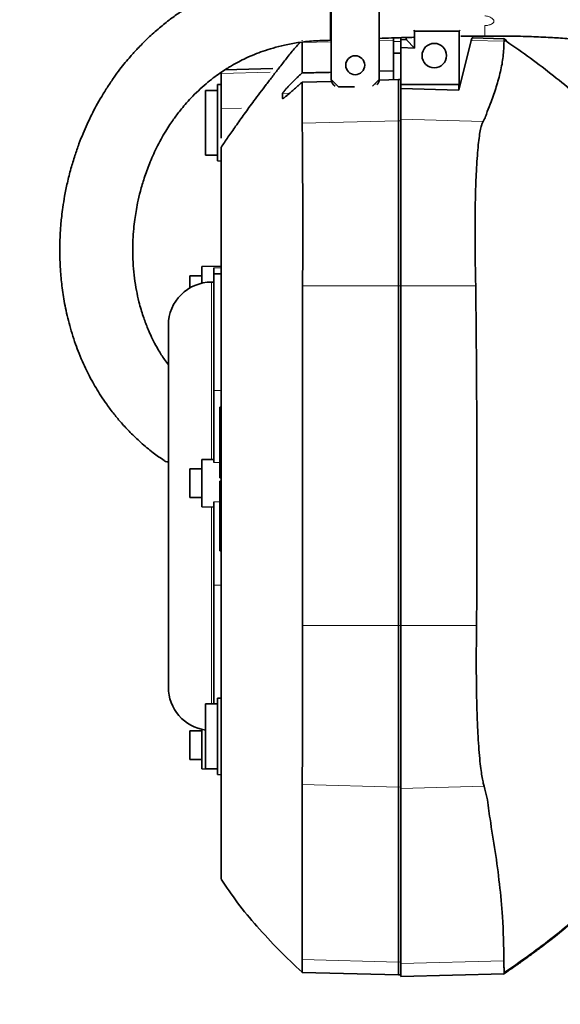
# Model space of a CAD drawing. Header units: millimetres. Extents: x 0 to 11920, y 0 to 8400.
# Tile 6 of 48: x 2539 to 2765, y 4359 to 4770. Entities that reach past the tile are written whole.
import ezdxf

# ---------------------------------------------------------------- set-up
doc = ezdxf.new("R2010")
doc.units = ezdxf.units.MM
doc.header["$LTSCALE"] = 20
doc.layers.add('THICK_LINE', color=7, linetype='Continuous')

msp = doc.modelspace()

# ---------------------------------------------------------------- linework, layer by layer
at = {"color": 7, "linetype": 'Continuous', "lineweight": 35}
for p, q in [((2669.3382033, 4745.0024736), (2669.3382033, 4807.0024736)), ((2689.3382033, 4807.0024736), (2689.3382033, 4745.0024736)), ((2668.9981737, 4791.6841153), (2668.9981737, 4761.4034309)), ((2704.0997698, 4765.2409071), (2703.7568743, 4765.5838026)), ((2704.0997698, 4758.1727501), (2704.0997698, 4765.2409071)), ((2704.0997698, 4765.2409071), (2722.6951372, 4765.2409071)), ((2722.6951372, 4765.2409071), (2723.1887573, 4765.5699454)), ((2722.6951372, 4765.2409071), (2722.6951372, 4743.0024736)), ((2657.1649657, 4761.461974), (2657.1598624, 4761.3326535)), ((2669.000518, 4761.3895067), (2669.3387723, 4761.4036174)), ((2695.3382033, 4760.9099509), (2695.3382033, 4762.3656917)), ((2695.3382033, 4760.9099509), (2695.3382033, 4756.0024736)), ((2698.3382033, 4762.4765136), (2698.3382033, 4760.9099509)), ((2698.3382033, 4761.6653795), (2700.7581927, 4761.6024887)), ((2698.3382033, 4760.9099509), (2698.3382033, 4759.1423977)), ((2704.0997698, 4758.1727501), (2700.7581927, 4761.6024887)), ((2727.8065233, 4761.3181704), (2722.5903935, 4740.6415245)), ((2728.3382033, 4762.3621523), (2728.3382033, 4763.1178219)), ((2741.4776991, 4762.0180825), (2728.3382033, 4762.3621523)), ((2742.5961428, 4761.2293457), (2741.2226028, 4762.190741)), ((2742.5991573, 4761.2336555), (2741.4776991, 4762.0180825)), ((2698.3382033, 4758.3228051), (2698.3382033, 4759.1423977)), ((2698.3382033, 4758.3228051), (2704.0997698, 4758.1727501)), ((2698.3382033, 4758.3228051), (2698.3382033, 4743.0024736)), ((2695.3382033, 4756.0024736), (2698.3382033, 4756.0024736)), ((2695.3382033, 4756.0024736), (2695.3382033, 4744.9997488)), ((2645.0097994, 4749.5699643), (2624.9096684, 4749.0436239)), ((2695.3382033, 4748.6528697), (2689.3382033, 4748.5123571)), ((2623.3382033, 4747.6046981), (2623.3382033, 4748.1472696)), ((2623.3382033, 4732.9571882), (2623.3382033, 4747.6046981)), ((2669.3382033, 4745.0024736), (2672.3382033, 4742.0024736)), ((2687.8382033, 4743.5024736), (2689.3382033, 4745.0024736)), ((2689.305527, 4744.8272772), (2697.3382033, 4745.0569279)), ((2697.3382033, 4745.0569279), (2697.3382033, 4727.834385)), ((2697.3382033, 4745.0569279), (2698.3382033, 4744.9897877)), ((2621.8382033, 4740.5024736), (2616.8382033, 4740.5024736)), ((2616.8382033, 4740.5024736), (2616.8382033, 4729.1859567)), ((2623.3382033, 4743.0024736), (2621.8382033, 4742.9631947)), ((2621.8382033, 4742.9631947), (2621.8382033, 4727.0024736)), ((2657.1451577, 4743.9078267), (2669.4888215, 4744.2607265)), ((2679.0567421, 4742.0024736), (2672.3382033, 4742.0024736)), ((2686.535097, 4742.1993674), (2687.5002527, 4743.1645231)), ((2687.5002527, 4743.1645231), (2687.8382033, 4743.1645231)), ((2687.8382033, 4743.1645231), (2687.8382033, 4743.5024736)), ((2698.3382033, 4743.0024736), (2722.5903935, 4743.0024736)), ((2698.3382033, 4741.280048), (2698.3382033, 4743.0024736)), ((2698.3382033, 4741.280048), (2722.5903935, 4740.6415245)), ((2698.3382033, 4741.280048), (2698.3382033, 4728.4524622)), ((2722.5903935, 4740.6415245), (2722.5903935, 4743.0024736)), ((2722.5903935, 4743.0024736), (2722.6951372, 4743.0024736)), ((2649.0137276, 4739.1996011), (2649.0137276, 4737.1211176)), ((2623.3382033, 4720.5977747), (2623.3382033, 4732.9571882)), ((2616.8382033, 4729.1859567), (2616.8382033, 4713.5024736)), ((2698.3382033, 4728.4524622), (2698.3382033, 4658.9356731)), ((2621.8382033, 4727.0024736), (2621.8382033, 4711.0417525)), ((2697.3382033, 4727.834385), (2697.3382033, 4658.9356731)), ((2616.8382033, 4713.5024736), (2621.8382033, 4713.5024736)), ((2621.8382033, 4711.0417525), (2623.3382033, 4711.0024736)), ((2623.3382033, 4667.1091985), (2615.3382033, 4666.969558)), ((2615.3382033, 4660.0783393), (2615.3382033, 4666.969558)), ((2620.3382033, 4663.9501084), (2620.3382033, 4666.4084488)), ((2615.3382033, 4663.1091985), (2610.3382033, 4663.1091985)), ((2610.3382033, 4658.1168678), (2610.3382033, 4663.1091985)), ((2623.3382033, 4664.0024736), (2620.3382033, 4663.9501084)), ((2620.3382033, 4615.2850201), (2620.3382033, 4663.9501084)), ((2620.3382033, 4660.5284105), (2619.3382033, 4660.5284105)), ((2697.3382033, 4658.9356731), (2697.3382033, 4517.2466129)), ((2698.3382033, 4658.9356731), (2698.3382033, 4517.2466129)), ((2601.3382033, 4642.5284105), (2601.3382033, 4491.4765368)), ((2620.3382033, 4585.2731897), (2620.3382033, 4615.2850201)), ((2623.3382033, 4608.2941302), (2622.8382033, 4608.2941302)), ((2622.8382033, 4608.0024736), (2622.8382033, 4608.2941302)), ((2622.8382033, 4578.9099736), (2622.8382033, 4608.0024736)), ((2622.8382033, 4608.0024736), (2623.3382033, 4608.0024736)), ((2620.3382033, 4586.5372401), (2615.3382033, 4586.4499648)), ((2615.3382033, 4566.7292458), (2615.3382033, 4586.4499648)), ((2615.3382033, 4582.5896053), (2610.3382033, 4582.5896053)), ((2610.3382033, 4570.5896053), (2610.3382033, 4582.5896053)), ((2622.8382033, 4578.9099736), (2623.3382033, 4578.9099736)), ((2622.8382033, 4548.3324736), (2622.8382033, 4577.4249736)), ((2622.8382033, 4577.4249736), (2623.3382033, 4577.4249736)), ((2610.3382033, 4570.5896053), (2615.3382033, 4570.5896053)), ((2620.3382033, 4534.0519204), (2620.3382033, 4568.8806442)), ((2615.3382033, 4566.7292458), (2620.3382033, 4566.6419705)), ((2622.8382033, 4548.3324736), (2623.3382033, 4548.3324736)), ((2620.3382033, 4484.5024736), (2620.3382033, 4534.0519204)), ((2697.3382033, 4517.2466129), (2697.3382033, 4449.8696203)), ((2698.3382033, 4517.2466129), (2698.3382033, 4449.2651941)), ((2623.3382033, 4487.0024736), (2621.8382033, 4486.9631947)), ((2621.8382033, 4486.9631947), (2621.8382033, 4471.0024736)), ((2621.8382033, 4484.5024736), (2616.8382033, 4484.5024736)), ((2616.8382033, 4484.5024736), (2616.8382033, 4457.5024736)), ((2615.3382033, 4457.4482576), (2615.3382033, 4473.926608)), ((2615.3382033, 4473.3086171), (2610.3382033, 4473.3086171)), ((2610.3382033, 4461.3086171), (2610.3382033, 4473.3086171)), ((2621.8382033, 4471.0024736), (2621.8382033, 4455.0417525)), ((2610.3382033, 4461.3086171), (2615.3382033, 4461.3086171)), ((2615.3382033, 4457.4482576), (2621.8382033, 4457.3347996)), ((2616.8382033, 4457.5024736), (2621.8382033, 4457.5024736)), ((2621.8382033, 4455.0417525), (2623.3382033, 4455.0024736)), ((2697.3382033, 4449.8696203), (2697.3382033, 4376.8323965)), ((2698.3382033, 4449.2651941), (2698.3382033, 4376.2279703)), ((2697.3382033, 4376.8323965), (2697.3382033, 4371.4786595)), ((2698.3382033, 4376.2279703), (2698.3382033, 4370.8572173)), ((2657.1624688, 4372.5306982), (2697.3382033, 4371.4786595)), ((2697.3382033, 4371.4786595), (2698.3382033, 4371.5398222)), ((2698.3382033, 4370.8572173), (2741.4799649, 4371.9869241)), ((2741.2248855, 4371.8142451), (2742.4584019, 4372.6778002))]:
    msp.add_line(p, q, dxfattribs=at)
at = {"color": 8, "linetype": 'Continuous', "lineweight": 18}
for p, q in [((2689.3382033, 4761.2592168), (2695.3382033, 4761.4154816)), ((2698.3382033, 4760.9099509), (2695.3382033, 4760.9099509)), ((2727.8065233, 4761.3181704), (2741.4581621, 4760.9626253)), ((2657.1452339, 4760.4207789), (2669.3382033, 4760.7383342)), ((2623.3382033, 4747.6046981), (2643.8153762, 4748.1174897)), ((2649.0137276, 4739.1996011), (2651.9153911, 4739.2751724)), ((2649.0137276, 4737.1211176), (2649.1382815, 4737.1243615)), ((2623.3382033, 4732.9571882), (2631.8498977, 4733.0148755)), ((2698.3382033, 4728.4524622), (2732.7654255, 4727.5558352)), ((2657.1473511, 4726.7876492), (2697.3382033, 4727.834385)), ((2697.3382033, 4727.834385), (2698.3382033, 4727.7735535)), ((2620.3382033, 4666.4084488), (2623.3382033, 4666.4574009)), ((2619.3382033, 4586.5197851), (2619.3382033, 4660.5284105)), ((2657.3847541, 4658.9356731), (2697.3382033, 4658.9356731)), ((2697.3382033, 4658.9356731), (2698.3382033, 4658.9356731)), ((2698.3382033, 4658.9356731), (2729.646082, 4658.9356731)), ((2620.3382033, 4615.2850201), (2623.3382033, 4615.3110994)), ((2620.3382033, 4585.2731897), (2622.8382033, 4585.3112823)), ((2620.3382033, 4568.8806442), (2622.8382033, 4568.8468271)), ((2619.3382033, 4484.5024736), (2619.3382033, 4566.6594256)), ((2620.3382033, 4534.0519204), (2623.3382033, 4534.0341226)), ((2657.3846232, 4517.2466129), (2697.3382033, 4517.2466129)), ((2697.3382033, 4517.2466129), (2698.3382033, 4517.2466129)), ((2698.3382033, 4517.2466129), (2729.9978029, 4517.2466129)), ((2657.1232366, 4450.8938518), (2697.3382033, 4449.8696203)), ((2697.3382033, 4449.8696203), (2698.3382033, 4449.9291082)), ((2698.3382033, 4449.2651941), (2733.1744696, 4450.1524359)), ((2657.1211601, 4377.8566808), (2697.3382033, 4376.8323965)), ((2697.3382033, 4376.8323965), (2698.3382033, 4376.8918844)), ((2698.3382033, 4376.2279703), (2741.4309295, 4377.3254952))]:
    msp.add_line(p, q, dxfattribs=at)
at = {"color": 7, "linetype": 'Continuous', "lineweight": 35, "flags": 128}
for points in [[(2657.1452339, 4760.4207789), (2657.1451577, 4749.8793539), (2657.1451577, 4747.7552225)], [(2657.1451577, 4743.9078267), (2657.1451577, 4738.333473), (2657.1451577, 4732.5605325), (2657.1451577, 4729.6740623), (2657.1473511, 4726.7876492)], [(2657.3847541, 4658.9356731), (2657.3845486, 4608.2186628), (2657.3846232, 4517.2466129)], [(2657.1232366, 4450.8938518), (2657.1210829, 4445.0002057), (2657.1210829, 4439.1065006), (2657.1210829, 4427.3190903), (2657.1211601, 4377.8566808)]]:
    msp.add_lwpolyline(points, dxfattribs=at)
at = {"color": 7, "linetype": 'Continuous', "lineweight": 35}
for centre, radius in [((2712.3382033, 4755.0024736), 5.1), ((2679.3382033, 4751.0024736), 3.9514364)]:
    msp.add_circle(centre, radius, dxfattribs=at)
for centre, radius, start, end in [((2672.3382033, 4745.0024736), 3, 180, 243.699018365), ((2686.3382033, 4745.0024736), 3, 311.895384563, 0), ((2619.3382033, 4642.5284105), 18, 90, 180), ((2619.3382033, 4491.4765368), 18, 180, 262.016443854)]:
    msp.add_arc(centre, radius, start, end, dxfattribs=at)
for centre, major_axis, ratio, start_param, end_param in [((2700.3366388, 4567.0024736), (0, 196.092905), 0.0174550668, 6.1597117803, 6.219449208), ((2728.3346955, 4567.0024736), (0, 195.3597246), 0.0261859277, 6.2824996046, 6.3866154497)]:
    msp.add_ellipse(centre, major_axis=major_axis, ratio=ratio, start_param=start_param, end_param=end_param, dxfattribs=at)
for points, knots in [([(2668.9981737, 4791.7355941), (2666.0164689, 4791.6724616), (2660.2644103, 4791.5506716), (2652.0568397, 4790.6532447), (2644.672622, 4789.3775186), (2638.1383233, 4787.800213), (2632.3946756, 4786.0553833), (2627.0955639, 4784.1381314), (2622.2926919, 4782.1192938), (2618.0371547, 4780.0830432), (2614.6057833, 4778.2651183), (2611.8887001, 4776.7075758), (2609.0183227, 4774.9594181), (2605.6037822, 4772.7191793), (2601.3679805, 4769.6491631), (2596.841936, 4765.9897718), (2592.4811775, 4762.0339317), (2588.6714827, 4758.1844462), (2585.7176826, 4754.9164676), (2583.2738368, 4752.0156643), (2580.999011, 4749.1424209), (2578.5426527, 4745.814286), (2575.9816312, 4742.0530815), (2573.5130725, 4738.0909372), (2571.2873602, 4734.1838954), (2569.2663445, 4730.3182363), (2567.4219704, 4726.4638785), (2565.6442806, 4722.385747), (2563.9228761, 4718.0151768), (2562.216882, 4713.1315293), (2560.5809022, 4707.7152341), (2559.1583858, 4702.0737114), (2558.0593435, 4696.6749346), (2557.3039477, 4692.0015492), (2556.8215404, 4688.219456), (2556.5165478, 4685.1989464), (2556.3013012, 4682.5094434), (2556.1348692, 4679.7087902), (2556.0033191, 4676.0064873), (2555.992376, 4671.2716965), (2556.2400775, 4665.3904145), (2556.8635303, 4658.7496869), (2557.7880112, 4652.7351973), (2558.8517492, 4647.5466072), (2559.8701022, 4643.3652742), (2561.102765, 4639.0471078), (2562.5070026, 4634.8031227), (2564.1053838, 4630.5646604), (2565.7690635, 4626.6577356), (2567.5433212, 4622.9216552), (2569.2844491, 4619.5832333), (2571.1550125, 4616.2973307), (2573.2152529, 4612.9724332), (2575.7032607, 4609.3053525), (2578.5545119, 4605.513495), (2581.8426874, 4601.5864822), (2585.5306198, 4597.6279438), (2589.9231833, 4593.4672206), (2594.5987831, 4589.5140698), (2598.0257426, 4587.1344882), (2599.572542, 4586.0604354)], [0, 0, 0, 0, 0.0265744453, 0.0512652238, 0.0736959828, 0.0939713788, 0.1123180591, 0.1288639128, 0.1463926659, 0.1613985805, 0.1738820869, 0.1838414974, 0.1918422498, 0.2066533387, 0.2239883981, 0.2439070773, 0.2654240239, 0.2843870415, 0.300304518, 0.3118359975, 0.3246460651, 0.3395237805, 0.3565032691, 0.3742625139, 0.3909177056, 0.4064299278, 0.4230510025, 0.4390205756, 0.4568122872, 0.4765637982, 0.4982836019, 0.5219720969, 0.5438798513, 0.5622501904, 0.5770628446, 0.5883106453, 0.5976533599, 0.6085204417, 0.6210099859, 0.640812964, 0.6636242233, 0.6893813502, 0.7179988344, 0.7336333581, 0.7499637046, 0.7669707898, 0.7844243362, 0.8001822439, 0.8174641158, 0.8313423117, 0.8454147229, 0.858317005, 0.8720387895, 0.8871381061, 0.9051138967, 0.9215871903, 0.9398915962, 0.9600111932, 0.9819505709, 1, 1, 1, 1]), ([(2972.5549466, 4742.6612063), (2969.7163868, 4743.7518509), (2964.2306366, 4745.8596112), (2956.2040851, 4748.6965312), (2948.7560844, 4751.2084685), (2941.976328, 4753.3991899), (2935.9317869, 4755.2912333), (2929.503104, 4757.2533639), (2922.6147366, 4759.3004375), (2915.2394318, 4761.4328192), (2908.9373612, 4763.2128129), (2903.6522651, 4764.6790676), (2898.9689828, 4765.9605266), (2893.8691442, 4767.3365652), (2887.8806881, 4768.9264176), (2881.8157506, 4770.506363), (2876.0566788, 4771.9803919), (2871.1612417, 4773.2148192), (2866.7272763, 4774.3171877), (2862.9265123, 4775.2502534), (2859.7743865, 4776.0156035), (2857.3314402, 4776.6033362), (2855.2247497, 4777.1066368), (2853.0780737, 4777.6161966), (2850.460219, 4778.2325654), (2847.3870387, 4778.9489276), (2844.1436322, 4779.6959305), (2840.9763655, 4780.4161607), (2838.3204187, 4781.0128043), (2836.2171709, 4781.4803917), (2834.4280674, 4781.8750767), (2832.1015561, 4782.3842945), (2828.7370402, 4783.1109302), (2824.2224455, 4784.0652828), (2819.117754, 4785.1122687), (2813.7985422, 4786.1617202), (2808.4528188, 4787.168096), (2803.115197, 4788.1164033), (2797.7916027, 4788.9967746), (2792.5729112, 4789.7890161), (2787.1954586, 4790.5267474), (2781.3488355, 4791.2289406), (2774.264764, 4791.9353818), (2765.8055942, 4792.5621702), (2755.9120473, 4793.0041924), (2744.9853521, 4793.2011317), (2737.3625367, 4793.1725934), (2733.3828682, 4793.1576943)], [0, 0, 0, 0, 0.0361353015, 0.0698344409, 0.1014297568, 0.1304265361, 0.1559777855, 0.1784926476, 0.2125174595, 0.2443698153, 0.2735007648, 0.2938869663, 0.3126725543, 0.3340130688, 0.3597151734, 0.3899707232, 0.4123070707, 0.4340510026, 0.4531369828, 0.4694713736, 0.4829920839, 0.4936603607, 0.5008192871, 0.5099459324, 0.5210731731, 0.534200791, 0.5490751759, 0.5623027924, 0.5743959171, 0.5827164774, 0.588893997, 0.5969403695, 0.6119755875, 0.6311123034, 0.6534186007, 0.675590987, 0.6972727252, 0.7197095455, 0.7415568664, 0.7628095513, 0.7837030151, 0.8072109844, 0.8340549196, 0.8696512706, 0.9092202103, 0.9526062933, 1, 1, 1, 1]), ([(2601.3382033, 4626.0201022), (2600.7919939, 4626.7346319), (2599.2361556, 4628.7699182), (2597.1996307, 4632.0859885), (2595.1895939, 4635.7380342), (2593.6784628, 4638.9031305), (2592.5507268, 4641.5424112), (2591.6289626, 4643.9188277), (2590.7676978, 4646.3618783), (2589.8845158, 4649.1769272), (2588.9051395, 4652.7850051), (2587.9531032, 4657.1384752), (2587.1551109, 4662.1773048), (2586.6333506, 4667.4594006), (2586.4212192, 4672.8149073), (2586.5104626, 4677.9186284), (2586.8236828, 4682.4790139), (2587.2674177, 4686.410619), (2587.8138438, 4690.0240344), (2588.5618299, 4693.9961082), (2589.6551614, 4698.652446), (2591.2630749, 4704.1278443), (2593.4489753, 4710.1469499), (2595.8606701, 4715.5406613), (2598.2085443, 4720.0262511), (2600.0902182, 4723.2648473), (2601.860739, 4726.0451984), (2603.4153501, 4728.3075356), (2604.8808559, 4730.3119075), (2606.4724376, 4732.3644671), (2608.4461157, 4734.7396694), (2610.9100574, 4737.4671899), (2613.8010644, 4740.3643636), (2616.8995638, 4743.1451574), (2619.922118, 4745.5780259), (2622.6937063, 4747.5957502), (2624.9826873, 4749.1163324), (2626.8794381, 4750.2895482), (2628.67738, 4751.3405844), (2630.9273956, 4752.5670664), (2633.8357075, 4754.0081759), (2637.2100897, 4755.4845304), (2641.0074346, 4756.9203162), (2645.1902886, 4758.2562068), (2650.038959, 4759.488652), (2655.6568102, 4760.5060066), (2662.0583637, 4761.2364291), (2666.616797, 4761.337871), (2668.9981737, 4761.3908654)], [0, 0, 0, 0, 0.01453642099, 0.04140595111, 0.06519063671, 0.08544911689, 0.10195876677, 0.11524864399, 0.13023904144, 0.14765853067, 0.16757017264, 0.19689296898, 0.22766576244, 0.25985572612, 0.29340251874, 0.32540557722, 0.35302264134, 0.37677043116, 0.3974344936, 0.41936050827, 0.44994834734, 0.48367635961, 0.52165798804, 0.56376421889, 0.58731884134, 0.60937722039, 0.62799731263, 0.6432819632, 0.65554962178, 0.66944739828, 0.68621032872, 0.70601293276, 0.72867657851, 0.75104616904, 0.7706329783, 0.78758924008, 0.80203886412, 0.81071542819, 0.81965012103, 0.83151236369, 0.84630105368, 0.86395444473, 0.88082651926, 0.89967633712, 0.92069383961, 0.94431137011, 0.97090763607, 1, 1, 1, 1]), ([(2689.3382033, 4762.184819), (2691.0588974, 4762.2447268), (2694.9610846, 4762.3805855), (2699.7141668, 4762.5321359), (2702.7453765, 4762.6162059), (2703.5979722, 4762.6398525)], [0, 0, 0, 0, 0.3618012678, 0.8204922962, 1, 1, 1, 1]), ([(2723.3983397, 4763.0626882), (2724.0154903, 4763.0716582), (2726.6948025, 4763.1106006), (2730.0231387, 4763.1446319), (2732.7329022, 4763.1510001), (2733.3828997, 4763.1525276)], [0, 0, 0, 0, 0.1853268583, 0.8045823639, 1, 1, 1, 1]), ([(2732.7654255, 4727.5558352), (2733.1371443, 4728.233226), (2733.880676, 4729.5881791), (2734.6255395, 4732.3208148), (2736.440864, 4736.4495808), (2738.2917435, 4742.0055425), (2740.0611907, 4748.3038069), (2741.2248337, 4754.6202767), (2741.3803861, 4758.8485127), (2741.4581621, 4760.9626253)], [0, 0, 0, 0, 0.0613514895, 0.1227185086, 0.2454456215, 0.4340534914, 0.6226601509, 0.8113305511, 1, 1, 1, 1]), ([(2733.3828682, 4763.1576283), (2736.8320776, 4763.1635046), (2743.340848, 4763.1745934), (2752.5065966, 4762.9688067), (2760.4704837, 4762.6138233), (2766.8477744, 4762.1984399), (2771.7651409, 4761.8039682), (2775.5123325, 4761.4638213), (2778.9385652, 4761.1228305), (2783.3986106, 4760.6414936), (2789.2493155, 4759.9376137), (2796.6546042, 4758.9268952), (2804.6423153, 4757.704177), (2812.756584, 4756.3295226), (2820.4435076, 4754.9140169), (2827.284091, 4753.569997), (2833.2285755, 4752.3419851), (2838.428859, 4751.2246044), (2843.5020988, 4750.0987767), (2849.0309038, 4748.8326717), (2856.9213456, 4746.9623524), (2867.1720851, 4744.4127343), (2879.498819, 4741.1672975), (2889.9121477, 4738.2740112), (2898.0860772, 4735.9185544), (2903.9216798, 4734.1993972), (2909.4247562, 4732.5435656), (2914.3077996, 4731.0455796), (2918.1567544, 4729.8449717), (2921.142264, 4728.9017819), (2923.7687538, 4728.0612094), (2926.6497974, 4727.1236667), (2930.0453595, 4725.9999756), (2933.9831749, 4724.6728748), (2938.5604866, 4723.100398), (2943.9224899, 4721.216971), (2950.1083129, 4718.9842167), (2957.0431469, 4716.3902429), (2964.6274652, 4713.4401703), (2969.8402017, 4711.2624039), (2972.5549466, 4710.1282433)], [0, 0, 0, 0, 0.0410244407, 0.0774144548, 0.1092409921, 0.136316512, 0.1540699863, 0.1685683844, 0.1816228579, 0.1955524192, 0.2226990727, 0.2528863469, 0.2862477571, 0.3211311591, 0.3535394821, 0.382217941, 0.4069746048, 0.4284256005, 0.4479331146, 0.4712410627, 0.4987045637, 0.5485667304, 0.6025208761, 0.6573015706, 0.6827972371, 0.7079680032, 0.7325935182, 0.7538385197, 0.7708317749, 0.7819390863, 0.7919055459, 0.8041686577, 0.8186975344, 0.8352741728, 0.8544852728, 0.8771372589, 0.9036056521, 0.9331106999, 0.9651646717, 1, 1, 1, 1]), ([(2741.4581621, 4760.9626253), (2741.4613572, 4761.2700848), (2741.4677562, 4761.8858389), (2741.4743818, 4761.9739614), (2741.4776991, 4762.0180825)], [0, 0, 0, 0, 0.4993219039, 1, 1, 1, 1]), ([(2777.9881018, 4732.7454636), (2775.3421459, 4735.2244451), (2769.9088486, 4740.3148712), (2760.8963709, 4747.6479204), (2751.3671928, 4754.8402679), (2744.7439734, 4759.3793759), (2741.4756151, 4761.6192882)], [0, 0, 0, 0, 0.2354862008, 0.4835554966, 0.7451502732, 1, 1, 1, 1]), ([(2656.3634424, 4760.5091866), (2655.6590389, 4759.7803882), (2653.9134967, 4757.9743945), (2651.1101818, 4754.393541), (2648.0155215, 4750.4744765), (2645.0741687, 4746.6910786), (2642.2905465, 4743.0696537), (2639.6582671, 4739.5982618), (2637.2575048, 4736.3875115), (2635.0811149, 4733.4361402), (2633.1241622, 4730.7474554), (2631.2651432, 4728.1593141), (2629.4987592, 4725.6671714), (2627.8183259, 4723.2646168), (2626.2246679, 4720.9554418), (2624.7068956, 4718.7287673), (2623.7943558, 4717.3691379), (2623.3382033, 4716.689498)], [0, 0, 0, 0, 0.0864262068, 0.214167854, 0.3293354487, 0.4325215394, 0.5246369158, 0.6064889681, 0.6788294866, 0.7349169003, 0.7848323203, 0.8291879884, 0.8687209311, 0.9043466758, 0.9371977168, 0.968606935, 1, 1, 1, 1]), ([(2657.1451577, 4747.7552225), (2656.7968312, 4747.4349497), (2656.0979618, 4746.7923663), (2655.0602767, 4745.8107814), (2654.0343029, 4744.8184786), (2653.1731697, 4743.9635132), (2652.4766004, 4743.2564552), (2651.9305178, 4742.6921741), (2651.4055879, 4742.1389615), (2650.9487081, 4741.6465686), (2650.5588557, 4741.2167493), (2650.2294178, 4740.8451335), (2649.9269339, 4740.4943579), (2649.6059721, 4740.1088752), (2649.3010968, 4739.719106), (2649.1115673, 4739.4387025), (2649.0262791, 4739.2748368), (2649.0179251, 4739.2247618), (2649.0137276, 4739.1996011)], [0, 0, 0, 0, 0.09204400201, 0.18467366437, 0.27938370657, 0.37494920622, 0.43084330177, 0.48698837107, 0.54403267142, 0.60144924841, 0.64501484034, 0.68881196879, 0.73343409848, 0.77839205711, 0.84908399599, 0.92169918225, 0.96065709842, 1, 1, 1, 1]), ([(2669.3382033, 4748.0428176), (2666.9056291, 4747.9855634), (2662.8413269, 4747.889904), (2658.7769256, 4747.7938044), (2657.1451577, 4747.7552225)], [0, 0, 0, 0, 0.5985219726, 1, 1, 1, 1]), ([(2649.0137276, 4737.1211176), (2649.0172552, 4737.1052999), (2649.0243404, 4737.073529), (2649.0819674, 4737.0721028), (2649.1747161, 4737.1053852), (2649.3455913, 4737.1986353), (2649.6402564, 4737.3987326), (2650.0528541, 4737.7147697), (2650.4797515, 4738.0590558), (2650.8889557, 4738.3982702), (2651.3344876, 4738.7749733), (2651.8694413, 4739.2339211), (2652.4994461, 4739.7813098), (2653.2321309, 4740.4243527), (2654.0012105, 4741.1040793), (2654.9086587, 4741.9100555), (2655.9561606, 4742.8440459), (2656.7476884, 4743.5522159), (2657.1451577, 4743.9078267)], [0, 0, 0, 0, 0.03611658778, 0.07254272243, 0.10992244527, 0.14761620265, 0.22001400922, 0.29422678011, 0.34475683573, 0.39568285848, 0.44768752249, 0.49999828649, 0.57142303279, 0.64340302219, 0.71687978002, 0.79077900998, 0.89493873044, 1, 1, 1, 1]), ([(2657.1473511, 4726.7876492), (2657.1705515, 4726.3802156), (2657.2170468, 4725.5636879), (2657.2713896, 4722.9825957), (2657.3148757, 4719.5987461), (2657.347204, 4715.458971), (2657.3707781, 4710.7903413), (2657.3892111, 4705.4720086), (2657.403664, 4699.5520932), (2657.4130559, 4693.1263396), (2657.4161388, 4686.2724395), (2657.4138836, 4679.0648127), (2657.407603, 4671.6078553), (2657.3977793, 4664.8546934), (2657.3884573, 4660.6185072), (2657.3847541, 4658.9356731)], [0, 0, 0, 0, 0.0864187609, 0.1731897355, 0.2596085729, 0.3361780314, 0.4129916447, 0.4895611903, 0.5661393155, 0.6429615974, 0.7195396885, 0.7961209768, 0.8729464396, 0.949527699, 1, 1, 1, 1]), ([(2729.646082, 4658.9356731), (2729.5960775, 4661.1713137), (2729.4959487, 4665.6479477), (2729.4031181, 4672.2980423), (2729.3528189, 4679.1539334), (2729.3621278, 4686.1163114), (2729.4418652, 4693.0583057), (2729.59637, 4699.5745125), (2729.8279526, 4705.5641255), (2730.1277688, 4710.9711902), (2730.4938308, 4715.7369328), (2730.921211, 4719.7737544), (2731.3981376, 4723.0613926), (2731.8732741, 4725.3355492), (2732.3320141, 4726.822268), (2732.6209549, 4727.3113125), (2732.7654255, 4727.5558352)], [0, 0, 0, 0, 0.0661784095, 0.1325152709, 0.1986932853, 0.2749110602, 0.3513723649, 0.4275898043, 0.5037033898, 0.5800593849, 0.6561741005, 0.7324119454, 0.8088915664, 0.8851308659, 0.9425653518, 1, 1, 1, 1]), ([(2623.3382033, 4716.689498), (2623.3382033, 4714.8610062), (2623.3382033, 4709.4670952), (2623.3382033, 4701.147042), (2623.3382033, 4694.488195), (2623.3382033, 4691.0410094), (2623.3382033, 4690.4579868), (2623.3382033, 4689.3163098), (2623.3382033, 4687.2018403), (2623.3382033, 4683.8206065), (2623.3382033, 4679.4688843), (2623.3382033, 4674.3482219), (2623.3382033, 4668.5104307), (2623.3382033, 4662.2280705), (2623.3382033, 4656.6875476), (2623.3382033, 4652.2056678), (2623.3382033, 4629.1415316), (2623.3382033, 4600.7460939), (2623.3382033, 4565.0299953), (2623.3382033, 4546.5080844), (2623.3382033, 4532.6705518), (2623.3382033, 4525.4934125), (2623.3382033, 4519.6866289), (2623.3382033, 4513.4240603), (2623.3382033, 4506.9928446), (2623.3382033, 4500.9322177), (2623.3382033, 4495.5239037), (2623.3382033, 4490.8202256), (2623.3382033, 4487.2690407), (2623.3382033, 4484.6835822), (2623.3382033, 4482.601224), (2623.3382033, 4479.735169), (2623.3382033, 4463.1512002), (2623.3382033, 4444.4600835), (2623.3382033, 4425.196508), (2623.3382033, 4418.8283812), (2623.3382033, 4414.9634768), (2623.3382033, 4412.7834492), (2623.3382033, 4411.5831879), (2623.3382033, 4411.5750805), (2623.3382033, 4411.5718113)], [0, 0, 0, 0, 0.0645657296, 0.1904639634, 0.2920869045, 0.3033327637, 0.3089561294, 0.3146142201, 0.3227356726, 0.3310926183, 0.3392140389, 0.3475708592, 0.3556925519, 0.3640496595, 0.372169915, 0.3763304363, 0.3805135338, 0.45672434, 0.4804902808, 0.5114888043, 0.5246512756, 0.5312325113, 0.5378140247, 0.5459299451, 0.5542811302, 0.5623968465, 0.5707476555, 0.5788669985, 0.5872216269, 0.5939356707, 0.6007804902, 0.614698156, 0.6425334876, 0.8568757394, 0.9152316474, 0.9444096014, 0.9589986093, 0.9736106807, 0.9893587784, 1, 1, 1, 1]), ([(2729.9978029, 4517.2466129), (2730.0331837, 4523.8655597), (2730.1039464, 4537.1036554), (2730.1615825, 4563.5791959), (2730.1296163, 4593.8131548), (2729.9733408, 4622.6161339), (2729.8109405, 4643.3703161), (2729.7010349, 4653.7472137), (2729.646082, 4658.9356731)], [0, 0, 0, 0, 0.1401436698, 0.2802916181, 0.5605624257, 0.7802796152, 0.8901395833, 1, 1, 1, 1]), ([(2601.3382033, 4585.5890545), (2601.3294805, 4585.5870826), (2600.8936668, 4585.4885607), (2600.2716499, 4585.6079858), (2599.7700963, 4585.9247268), (2599.5672778, 4586.0528107)], [0, 0, 0, 0, 0.0120184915, 0.6004794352, 1, 1, 1, 1]), ([(2657.3846232, 4517.2466129), (2657.3872244, 4515.1303585), (2657.3924497, 4510.87925), (2657.3963731, 4504.4897691), (2657.3961362, 4498.1180632), (2657.3934233, 4492.1610521), (2657.3867383, 4486.6875076), (2657.3779138, 4481.6791031), (2657.3671476, 4476.8646367), (2657.3509255, 4472.3532921), (2657.3350169, 4468.1925298), (2657.3121335, 4464.3846091), (2657.2884852, 4460.9054903), (2657.2513149, 4457.1797712), (2657.2012777, 4453.5068285), (2657.1494213, 4451.77057), (2657.1232366, 4450.8938518)], [0, 0, 0, 0, 0.0696434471, 0.1398989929, 0.2121119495, 0.2850080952, 0.3470077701, 0.4094379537, 0.473225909, 0.5374831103, 0.599481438, 0.6619103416, 0.7256971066, 0.789953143, 0.893937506, 1, 1, 1, 1]), ([(2733.1744696, 4450.1524359), (2733.0080573, 4450.7282759), (2732.6748396, 4451.8813165), (2732.2054022, 4454.3937493), (2731.739933, 4457.6096789), (2731.2948573, 4461.6931512), (2730.8853647, 4466.6659456), (2730.5381495, 4472.2707937), (2730.2621792, 4478.4534603), (2730.0580496, 4485.1129016), (2729.9220497, 4492.4108724), (2729.8659689, 4500.3132868), (2729.8834375, 4508.7149601), (2729.9597304, 4514.4064103), (2729.9978029, 4517.2466129)], [0, 0, 0, 0, 0.07264398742, 0.14545961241, 0.21810289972, 0.30229351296, 0.38675390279, 0.47094290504, 0.55481790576, 0.63896180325, 0.72283610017, 0.81510396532, 0.90773138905, 1, 1, 1, 1]), ([(2741.4309295, 4377.3254952), (2741.3080148, 4383.4755176), (2741.0942077, 4394.1733323), (2739.6173128, 4409.3859008), (2737.8823863, 4422.9875205), (2736.0488994, 4433.5514739), (2734.9561065, 4441.1050778), (2734.4081412, 4445.6414048), (2733.5856548, 4448.6489003), (2733.1744696, 4450.1524359)], [0, 0, 0, 0, 0.2526274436, 0.4394392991, 0.6262675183, 0.8131256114, 0.8754233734, 0.937720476, 1, 1, 1, 1]), ([(2623.3382033, 4411.452053), (2625.5919206, 4408.1352054), (2630.2203149, 4401.3234911), (2638.3864531, 4391.5016667), (2647.3790709, 4381.7834803), (2653.890265, 4375.6411137), (2657.1529593, 4372.5632352)], [0, 0, 0, 0, 0.23337127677, 0.47926787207, 0.73906633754, 1, 1, 1, 1]), ([(2741.4637725, 4372.3756524), (2744.7366253, 4374.6159873), (2751.3675983, 4379.1550242), (2760.9009071, 4386.3409282), (2769.9146166, 4393.6649674), (2775.3429089, 4398.7426635), (2777.9881018, 4401.2170117)], [0, 0, 0, 0, 0.2547275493, 0.5160914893, 0.7641926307, 1, 1, 1, 1]), ([(2742.4675691, 4372.6644372), (2743.4498119, 4373.3350211), (2745.7170001, 4374.8828461), (2749.2039492, 4377.3440728), (2752.9054045, 4380.0209826), (2756.4895186, 4382.6890611), (2762.0544885, 4386.9629161), (2769.303312, 4392.8125495), (2775.0439466, 4398.1719712), (2777.8073711, 4400.7518877)], [0, 0, 0, 0, 0.0789477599, 0.1822252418, 0.2833068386, 0.3821729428, 0.4788094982, 0.7491095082, 1, 1, 1, 1]), ([(2657.1211601, 4377.8566808), (2657.1248514, 4377.0735635), (2657.1322461, 4375.5047733), (2657.1430593, 4373.8907345), (2657.1520724, 4372.8931466), (2657.1585837, 4372.4691786), (2657.1628978, 4372.5609094), (2657.1635208, 4372.5741545)], [0, 0, 0, 0, 0.23869340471, 0.47816570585, 0.71839221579, 0.95933834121, 1, 1, 1, 1]), ([(2741.4799649, 4371.9869241), (2741.4756773, 4372.0625517), (2741.4670845, 4372.2141171), (2741.4523088, 4373.3953799), (2741.4413164, 4375.0625981), (2741.4343951, 4376.5704815), (2741.4309295, 4377.3254952)], [0, 0, 0, 0, 0.2721405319, 0.545397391, 0.7723755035, 1, 1, 1, 1])]:
    msp.add_open_spline(points, degree=3, knots=knots, dxfattribs=at)
at = {"color": 8, "linetype": 'Continuous', "lineweight": 18}
for points, knots in [([(2733.3828682, 4771.6218972), (2733.9199076, 4771.5551881), (2734.9926824, 4771.4219319), (2736.1334365, 4770.791192), (2736.8525544, 4770.2178532), (2737.1805328, 4769.7925881), (2737.2925168, 4769.3667004), (2737.2275608, 4768.9780268), (2736.9272358, 4768.5572364), (2736.1574182, 4768.0527687), (2735.150981, 4767.7400614), (2734.2511276, 4767.5829594), (2733.8233154, 4767.538908), (2733.607316, 4767.5263155), (2733.498766, 4767.5232845), (2733.4443559, 4767.5229037), (2733.417117, 4767.5230951), (2733.4015419, 4767.5233621), (2733.3927775, 4767.5235656), (2733.3879066, 4767.5237367), (2733.3869325, 4767.5237709)], [0, 0, 0, 0, 0.1605460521, 0.3207022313, 0.3838639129, 0.4475685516, 0.4929272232, 0.5383715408, 0.59260612, 0.6795511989, 0.84992506, 0.9248600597, 0.9622916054, 0.9810013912, 0.9903549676, 0.9950314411, 0.9973696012, 0.998538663, 0.999707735, 1, 1, 1, 1]), ([(2733.3828682, 4767.5239533), (2733.3828682, 4766.8646218), (2733.3828682, 4765.5484253), (2733.3828682, 4764.708006), (2733.3828682, 4764.2885837)], [0, 0, 0, 0, 0.5009369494, 1, 1, 1, 1]), ([(2733.3828682, 4764.2885837), (2733.3828682, 4763.9604238), (2733.3828682, 4763.3048925), (2733.3828682, 4763.2066791), (2733.3828682, 4763.1576315)], [0, 0, 0, 0, 0.5006015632, 1, 1, 1, 1])]:
    msp.add_open_spline(points, degree=3, knots=knots, dxfattribs=at)
at = {"layer": 'THICK_LINE'}
for centre, radius, start, end in [((1871.6157871, 5428.1045639), 1473.7, 294.8913702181, 357.0948125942), ((2909.3382033, 5912.0024736), 2621, 212, 335)]:
    msp.add_arc(centre, radius, start, end, dxfattribs=at)

doc.saveas('drawing.dxf')
